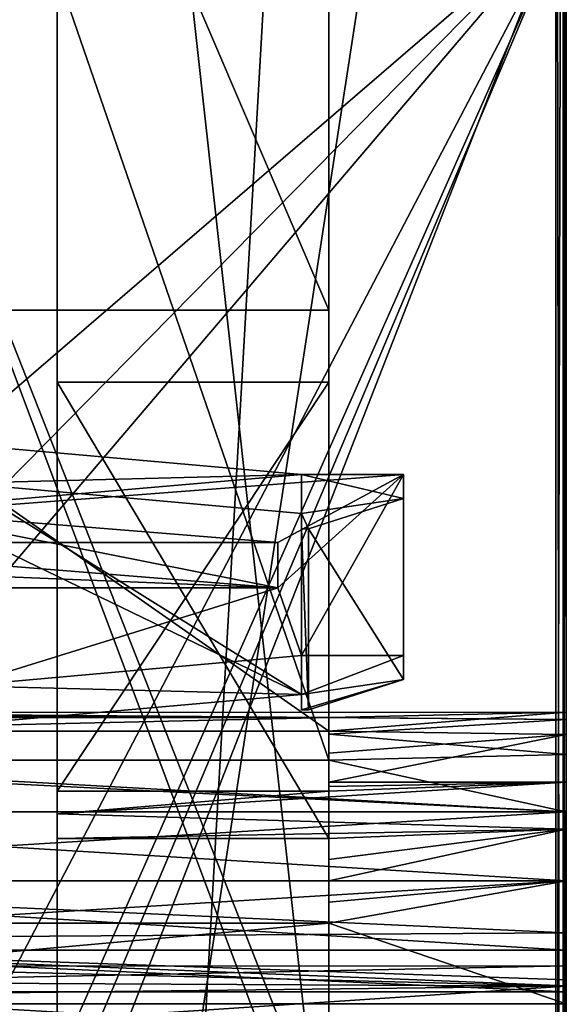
# Model space of a CAD drawing. Header units: millimetres. Extents: x -196 to 15, y -14 to 691.
# Tile 227 of 256: x -6 to 10, y 134 to 163. Entities that reach past the tile are written whole.
import ezdxf

# ---------------------------------------------------------------- set-up
doc = ezdxf.new("R2010")
doc.units = ezdxf.units.MM
doc.header["$LTSCALE"] = 65.185185
for name, color, linetype in [('1001', 7, 'CONTINUOUS'), ('1009', 7, 'CONTINUOUS'), ('1024', 7, 'CONTINUOUS'), ('1076', 7, 'CONTINUOUS'), ('1196', 7, 'CONTINUOUS'), ('1513', 7, 'CONTINUOUS'), ('1520', 7, 'CONTINUOUS'), ('1523', 7, 'CONTINUOUS'), ('1562', 7, 'CONTINUOUS'), ('1566', 7, 'CONTINUOUS'), ('1587', 7, 'CONTINUOUS'), ('1588', 7, 'CONTINUOUS'), ('1589', 7, 'CONTINUOUS'), ('1590', 7, 'CONTINUOUS'), ('1591', 7, 'CONTINUOUS'), ('1592', 7, 'CONTINUOUS'), ('1598', 7, 'CONTINUOUS'), ('1599', 7, 'CONTINUOUS'), ('1600', 7, 'CONTINUOUS'), ('1601', 7, 'CONTINUOUS'), ('1613', 7, 'CONTINUOUS'), ('1614', 7, 'CONTINUOUS'), ('1628', 7, 'CONTINUOUS'), ('1629', 7, 'CONTINUOUS'), ('1630', 7, 'CONTINUOUS'), ('1631', 7, 'CONTINUOUS'), ('1999', 7, 'CONTINUOUS'), ('2000', 7, 'CONTINUOUS'), ('2089', 7, 'CONTINUOUS'), ('2096', 7, 'CONTINUOUS'), ('2097', 7, 'CONTINUOUS'), ('2098', 7, 'CONTINUOUS'), ('2099', 7, 'CONTINUOUS'), ('2100', 7, 'CONTINUOUS'), ('2101', 7, 'CONTINUOUS'), ('2106', 7, 'CONTINUOUS'), ('2116', 7, 'CONTINUOUS'), ('2117', 7, 'CONTINUOUS'), ('2497', 7, 'CONTINUOUS'), ('2503', 7, 'CONTINUOUS'), ('2517', 7, 'CONTINUOUS'), ('2518', 7, 'CONTINUOUS'), ('2519', 7, 'CONTINUOUS')]:
    doc.layers.add(name, color=color, linetype=linetype)

msp = doc.modelspace()

# ---------------------------------------------------------------- linework, layer by layer
at = {"layer": '1001', "linetype": 'Continuous'}
for points in [[(10.5, 201.55, -102.174), (10.5, 43.344, -3.316), (10.5, 199.923, -104.777), (10.5, 201.55, -102.174)], [(10.5, 199.923, -104.777), (10.5, 43.344, -3.316), (10.5, 64.252, -20), (10.5, 199.923, -104.777)], [(10.5, 113.202, -200.569), (10.5, 197, -200.569), (10.5, 113.202, -197.5), (10.5, 113.202, -200.569)], [(10.5, 113.202, -197.5), (10.5, 197, -200.569), (10.5, 167, -197.5), (10.5, 113.202, -197.5)], [(10.5, 166.5, -188), (10.5, 109.601, -188), (10.5, 165.764, -188.882), (10.5, 166.5, -188)], [(10.5, 165.764, -188.882), (10.5, 109.601, -188), (10.5, 165.5, -190), (10.5, 165.764, -188.882)], [(10.5, 165.513, -190.251), (10.5, 109.601, -188), (10.5, 165.551, -190.5), (10.5, 165.513, -190.251)], [(10.5, 165.551, -190.5), (10.5, 109.601, -188), (10.5, 109.601, -190.5), (10.5, 165.551, -190.5)], [(10.5, 165.5, -190), (10.5, 109.601, -188), (10.5, 165.513, -190.251), (10.5, 165.5, -190)]]:
    msp.add_3dface(points, dxfattribs=at)
at = {"layer": '1009', "linetype": 'Continuous'}
for points in [[(10.192, 113.202, -200.869), (10.192, 197, -200.869), (10.412, 197, -200.781), (10.192, 113.202, -200.869)], [(10.412, 113.202, -200.781), (10.192, 113.202, -200.869), (10.412, 197, -200.781), (10.412, 113.202, -200.781)], [(10.5, 197, -200.569), (10.5, 113.202, -200.569), (10.412, 113.202, -200.781), (10.5, 197, -200.569)], [(10.5, 197, -200.569), (10.412, 113.202, -200.781), (10.412, 197, -200.781), (10.5, 197, -200.569)]]:
    msp.add_3dface(points, dxfattribs=at)
at = {"layer": '1024', "linetype": 'Continuous'}
for points in [[(-22.805, 197, -200.005), (10.192, 197, -200.869), (10.192, 113.202, -200.869), (-22.805, 197, -200.005)], [(-22.805, 197, -200.005), (10.192, 113.202, -200.869), (-22.805, 113.202, -200.005), (-22.805, 197, -200.005)]]:
    msp.add_3dface(points, dxfattribs=at)
at = {"layer": '1076', "linetype": 'Continuous'}
for points in [[(-7.3, 150.869, -175.081), (-20.5, 147.978, -173.596), (2.7, 149.979, -174.624), (-7.3, 150.869, -175.081)], [(2.7, 149.979, -174.624), (-20.5, 147.978, -173.596), (5.7, 149.979, -174.624), (2.7, 149.979, -174.624)], [(5.7, 149.979, -174.624), (-20.5, 147.978, -173.596), (2, 147.978, -173.596), (5.7, 149.979, -174.624)], [(2.7, 144.643, -171.881), (5.7, 149.979, -174.624), (2, 146.644, -172.91), (2.7, 144.643, -171.881)], [(2, 146.644, -172.91), (5.7, 149.979, -174.624), (2, 147.978, -173.596), (2, 146.644, -172.91)], [(5.7, 144.643, -171.881), (5.7, 149.979, -174.624), (2.7, 144.643, -171.881), (5.7, 144.643, -171.881)], [(-20.5, 146.644, -172.91), (-7.3, 143.754, -171.424), (2, 146.644, -172.91), (-20.5, 146.644, -172.91)], [(-7.3, 143.754, -171.424), (2.7, 144.643, -171.881), (2, 146.644, -172.91), (-7.3, 143.754, -171.424)]]:
    msp.add_3dface(points, dxfattribs=at)
at = {"layer": '1196', "linetype": 'Continuous'}
for points in [[(10.412, 201.662, -101.994), (10.192, 201.709, -101.919), (10.412, 43.457, -3.136), (10.412, 201.662, -101.994)], [(10.412, 43.457, -3.136), (10.192, 201.709, -101.919), (10.192, 43.503, -3.062), (10.412, 43.457, -3.136)], [(10.5, 43.344, -3.316), (10.5, 201.55, -102.174), (10.412, 201.662, -101.994), (10.5, 43.344, -3.316)], [(10.5, 43.344, -3.316), (10.412, 201.662, -101.994), (10.412, 43.457, -3.136), (10.5, 43.344, -3.316)]]:
    msp.add_3dface(points, dxfattribs=at)
at = {"layer": '1513', "linetype": 'Continuous'}
for points in [[(-14.25, 201.369, -102.462), (-14.25, 43.164, -3.604), (10.192, 201.709, -101.919), (-14.25, 201.369, -102.462)], [(10.192, 201.709, -101.919), (-14.25, 43.164, -3.604), (10.192, 43.503, -3.062), (10.192, 201.709, -101.919)]]:
    msp.add_3dface(points, dxfattribs=at)
at = {"layer": '1520', "linetype": 'Continuous'}
for points in [[(10.5, 199.923, -104.777), (10.5, 64.252, -20), (-4.5, 199.923, -104.777), (10.5, 199.923, -104.777)], [(-4.5, 199.923, -104.777), (10.5, 64.252, -20), (-4.5, 70.654, -24), (-4.5, 199.923, -104.777)]]:
    msp.add_3dface(points, dxfattribs=at)
at = {"layer": '1523', "linetype": 'Continuous'}
for points in [[(-4.5, 199.923, -104.777), (-4.5, 70.654, -24), (-4.5, 197.624, -111.594), (-4.5, 199.923, -104.777)], [(-4.5, 197.624, -111.594), (-4.5, 70.654, -24), (-4.5, 57.444, -24), (-4.5, 197.624, -111.594)]]:
    msp.add_3dface(points, dxfattribs=at)
at = {"layer": '1562', "linetype": 'Continuous'}
for points in [[(-4.5, 57.444, -24), (3.5, 51.043, -20), (3.5, 197.624, -111.594), (-4.5, 57.444, -24)], [(-4.5, 197.624, -111.594), (-4.5, 57.444, -24), (3.5, 197.624, -111.594), (-4.5, 197.624, -111.594)]]:
    msp.add_3dface(points, dxfattribs=at)
at = {"layer": '1566', "linetype": 'Continuous'}
for points in [[(3.5, 197.624, -111.594), (3.5, 51.043, -20), (3.5, 196.299, -113.714), (3.5, 197.624, -111.594)], [(3.5, 196.299, -113.714), (3.5, 51.043, -20), (3.5, 154.822, -87.797), (3.5, 196.299, -113.714)], [(3.5, 154.822, -87.797), (3.5, 51.043, -20), (3.5, 152.702, -86.472), (3.5, 154.822, -87.797)], [(3.5, 142.415, -107.653), (3.5, 154.822, -87.797), (3.5, 152.702, -86.472), (3.5, 142.415, -107.653)], [(3.5, 152.702, -86.472), (3.5, 51.043, -20), (3.5, 139.25, -78.066), (3.5, 152.702, -86.472)], [(3.5, 141.763, -106.707), (3.5, 142.415, -107.653), (3.5, 152.702, -86.472), (3.5, 141.763, -106.707)], [(3.5, 140.913, -105.936), (3.5, 141.763, -106.707), (3.5, 152.702, -86.472), (3.5, 140.913, -105.936)], [(3.5, 140.783, -105.846), (3.5, 140.913, -105.936), (3.5, 152.702, -86.472), (3.5, 140.783, -105.846)], [(3.5, 140.65, -105.76), (3.5, 140.783, -105.846), (3.5, 152.702, -86.472), (3.5, 140.65, -105.76)], [(3.5, 139.25, -78.066), (3.5, 51.043, -20), (3.5, 136.75, -76.504), (3.5, 139.25, -78.066)], [(3.5, 139.25, -105.159), (3.5, 139.25, -78.066), (3.5, 136.75, -76.504), (3.5, 139.25, -105.159)], [(3.5, 138.63, -105.04), (3.5, 139.25, -105.159), (3.5, 136.75, -76.504), (3.5, 138.63, -105.04)], [(3.5, 138, -105), (3.5, 138.63, -105.04), (3.5, 136.75, -76.504), (3.5, 138, -105)], [(3.5, 137.37, -105.04), (3.5, 138, -105), (3.5, 136.75, -76.504), (3.5, 137.37, -105.04)], [(3.5, 136.75, -105.159), (3.5, 137.37, -105.04), (3.5, 136.75, -76.504), (3.5, 136.75, -105.159)], [(3.5, 136.75, -76.504), (3.5, 51.043, -20), (3.5, 72.33, -36.25), (3.5, 136.75, -76.504)]]:
    msp.add_3dface(points, dxfattribs=at)
at = {"layer": '1587', "linetype": 'Continuous'}
for points in [[(3.5, 136.75, -76.504), (3.5, 72.33, -36.25), (-14.25, 136.75, -76.504), (3.5, 136.75, -76.504)], [(-14.25, 136.75, -76.504), (3.5, 72.33, -36.25), (-12.25, 76.331, -38.75), (-14.25, 136.75, -76.504)]]:
    msp.add_3dface(points, dxfattribs=at)
at = {"layer": '1588', "linetype": 'Continuous'}
for points in [[(3.5, 136.75, -105.159), (3.5, 136.75, -76.504), (-14.25, 136.75, -105.159), (3.5, 136.75, -105.159)], [(3.5, 136.75, -76.504), (-14.25, 136.75, -76.504), (-14.25, 136.75, -105.159), (3.5, 136.75, -76.504)]]:
    msp.add_3dface(points, dxfattribs=at)
at = {"layer": '1589', "linetype": 'Continuous'}
for points in [[(3.5, 140.65, -105.76), (-4.5, 139.973, -105.406), (10.5, 140.913, -105.936), (3.5, 140.65, -105.76)], [(10.5, 140.913, -105.936), (-4.5, 139.973, -105.406), (10.5, 139.53, -105.24), (10.5, 140.913, -105.936)], [(3.5, 140.913, -105.936), (3.5, 140.783, -105.846), (10.5, 140.913, -105.936), (3.5, 140.913, -105.936)], [(3.5, 140.783, -105.846), (3.5, 140.65, -105.76), (10.5, 140.913, -105.936), (3.5, 140.783, -105.846)], [(-4.5, 139.973, -105.406), (3.5, 140.65, -105.76), (-4.5, 140.65, -105.76), (-4.5, 139.973, -105.406)], [(-4.5, 139.973, -105.406), (-4.5, 139.25, -105.159), (10.5, 139.53, -105.24), (-4.5, 139.973, -105.406)], [(-4.5, 139.25, -105.159), (3.5, 139.25, -105.159), (10.5, 139.53, -105.24), (-4.5, 139.25, -105.159)], [(3.5, 139.25, -105.159), (3.5, 138.63, -105.04), (10.5, 139.53, -105.24), (3.5, 139.25, -105.159)], [(3.5, 138.63, -105.04), (3.5, 138, -105), (10.5, 139.53, -105.24), (3.5, 138.63, -105.04)], [(10.5, 139.53, -105.24), (3.5, 138, -105), (10.5, 138, -105), (10.5, 139.53, -105.24)], [(3.5, 138, -105), (3.5, 137.37, -105.04), (10.5, 138, -105), (3.5, 138, -105)], [(3.5, 137.37, -105.04), (3.5, 136.75, -105.159), (10.5, 138, -105), (3.5, 137.37, -105.04)], [(10.5, 138, -105), (3.5, 136.75, -105.159), (10.5, 134.378, -106.553), (10.5, 138, -105)], [(-23, 134.377, -106.554), (3.5, 136.75, -105.159), (-14.25, 136.75, -105.159), (-23, 134.377, -106.554)], [(3.5, 136.75, -105.159), (-23, 134.377, -106.554), (10.5, 134.378, -106.553), (3.5, 136.75, -105.159)], [(-23, 133.006, -110.242), (-23, 134.732, -113.785), (10.5, 133.006, -110.24), (-23, 133.006, -110.242)], [(10.5, 133.006, -110.24), (-23, 134.732, -113.785), (10.5, 134.732, -113.785), (10.5, 133.006, -110.24)], [(10.5, 134.378, -106.553), (-23, 134.377, -106.554), (10.5, 133.006, -110.24), (10.5, 134.378, -106.553)], [(-23, 134.377, -106.554), (-23, 133.006, -110.242), (10.5, 133.006, -110.24), (-23, 134.377, -106.554)]]:
    msp.add_3dface(points, dxfattribs=at)
at = {"layer": '1590', "linetype": 'Continuous'}
for points in [[(-23, 142.97, -109.455), (-14.25, 142.415, -107.653), (10.5, 142.971, -109.46), (-23, 142.97, -109.455)], [(-23, 142.97, -109.455), (10.5, 142.971, -109.46), (-15.25, 142.966, -110.58), (-23, 142.97, -109.455)], [(10.5, 142.971, -109.46), (10.5, 142.759, -111.534), (-15.25, 142.966, -110.58), (10.5, 142.971, -109.46)], [(10.5, 142.759, -111.534), (3.5, 142.814, -111.35), (-15.25, 142.966, -110.58), (10.5, 142.759, -111.534)], [(-15.25, 142.966, -110.58), (3.5, 142.814, -111.35), (-15.25, 142.905, -110.968), (-15.25, 142.966, -110.58)], [(3.5, 142.814, -111.35), (-15.25, 142.814, -111.35), (-15.25, 142.905, -110.968), (3.5, 142.814, -111.35)], [(-14.25, 142.415, -107.653), (3.5, 142.415, -107.653), (10.5, 142.971, -109.46), (-14.25, 142.415, -107.653)], [(10.5, 142.971, -109.46), (3.5, 142.415, -107.653), (10.5, 142.316, -107.476), (10.5, 142.971, -109.46)], [(3.5, 142.814, -111.35), (10.5, 142.759, -111.534), (3.5, 142.324, -112.511), (3.5, 142.814, -111.35)], [(10.5, 142.759, -111.534), (10.5, 141.723, -113.338), (3.5, 142.324, -112.511), (10.5, 142.759, -111.534)], [(3.5, 142.415, -107.653), (3.5, 141.763, -106.707), (10.5, 142.316, -107.476), (3.5, 142.415, -107.653)], [(3.5, 142.324, -112.511), (10.5, 141.723, -113.338), (3.5, 141.559, -113.512), (3.5, 142.324, -112.511)], [(3.5, 141.763, -106.707), (3.5, 140.913, -105.936), (10.5, 142.316, -107.476), (3.5, 141.763, -106.707)], [(3.5, 140.913, -105.936), (10.5, 140.913, -105.936), (10.5, 142.316, -107.476), (3.5, 140.913, -105.936)], [(-23, 140.038, -114.566), (-23, 141.726, -113.335), (10.5, 140.041, -114.564), (-23, 140.038, -114.566)], [(10.5, 140.041, -114.564), (-23, 141.726, -113.335), (-17, 141.559, -113.512), (10.5, 140.041, -114.564)], [(10.5, 141.723, -113.338), (10.5, 140.041, -114.564), (3.5, 141.559, -113.512), (10.5, 141.723, -113.338)], [(3.5, 141.559, -113.512), (10.5, 140.041, -114.564), (-17, 141.559, -113.512), (3.5, 141.559, -113.512)], [(10.5, 138, -115), (-23, 140.038, -114.566), (10.5, 140.041, -114.564), (10.5, 138, -115)], [(-23, 138, -115), (-23, 140.038, -114.566), (10.5, 138, -115), (-23, 138, -115)], [(-23, 136.257, -114.686), (-23, 138, -115), (10.5, 136.47, -114.76), (-23, 136.257, -114.686)], [(10.5, 136.47, -114.76), (-23, 138, -115), (10.5, 138, -115), (10.5, 136.47, -114.76)], [(10.5, 135.087, -114.064), (-23, 136.257, -114.686), (10.5, 136.47, -114.76), (10.5, 135.087, -114.064)], [(-23, 134.732, -113.785), (-23, 136.257, -114.686), (10.5, 134.732, -113.785), (-23, 134.732, -113.785)], [(10.5, 134.732, -113.785), (-23, 136.257, -114.686), (10.5, 134.907, -113.928), (10.5, 134.732, -113.785)], [(10.5, 134.907, -113.928), (-23, 136.257, -114.686), (10.5, 135.087, -114.064), (10.5, 134.907, -113.928)]]:
    msp.add_3dface(points, dxfattribs=at)
at = {"layer": '1591', "linetype": 'Continuous'}
for points in [[(10.5, 142.759, -111.534), (10.5, 142.971, -109.46), (10.5, 142.316, -107.476), (10.5, 142.759, -111.534)], [(10.5, 141.723, -113.338), (10.5, 142.759, -111.534), (10.5, 142.316, -107.476), (10.5, 141.723, -113.338)], [(10.5, 140.913, -105.936), (10.5, 141.723, -113.338), (10.5, 142.316, -107.476), (10.5, 140.913, -105.936)], [(10.5, 140.913, -105.936), (10.5, 140.041, -114.564), (10.5, 141.723, -113.338), (10.5, 140.913, -105.936)], [(10.5, 140.913, -105.936), (10.5, 139.53, -105.24), (10.5, 140.034, -108.823), (10.5, 140.913, -105.936)], [(10.5, 140.034, -108.823), (10.5, 140.037, -111.172), (10.5, 140.913, -105.936), (10.5, 140.034, -108.823)], [(10.5, 140.041, -114.564), (10.5, 140.913, -105.936), (10.5, 140.037, -111.172), (10.5, 140.041, -114.564)], [(10.5, 138, -115), (10.5, 140.041, -114.564), (10.5, 138, -112.35), (10.5, 138, -115)], [(10.5, 138, -112.35), (10.5, 140.041, -114.564), (10.5, 140.037, -111.172), (10.5, 138, -112.35)], [(10.5, 139.53, -105.24), (10.5, 138, -105), (10.5, 140.034, -108.823), (10.5, 139.53, -105.24)], [(10.5, 138, -105), (10.5, 138, -107.65), (10.5, 140.034, -108.823), (10.5, 138, -105)], [(10.5, 138, -105), (10.5, 134.378, -106.553), (10.5, 138, -107.65), (10.5, 138, -105)], [(10.5, 138, -107.65), (10.5, 134.378, -106.553), (10.5, 135.963, -108.828), (10.5, 138, -107.65)], [(10.5, 136.47, -114.76), (10.5, 138, -115), (10.5, 135.966, -111.177), (10.5, 136.47, -114.76)], [(10.5, 135.966, -111.177), (10.5, 138, -115), (10.5, 138, -112.35), (10.5, 135.966, -111.177)], [(10.5, 135.087, -114.064), (10.5, 136.47, -114.76), (10.5, 135.966, -111.177), (10.5, 135.087, -114.064)], [(10.5, 135.963, -108.828), (10.5, 135.087, -114.064), (10.5, 135.966, -111.177), (10.5, 135.963, -108.828)], [(10.5, 134.378, -106.553), (10.5, 135.087, -114.064), (10.5, 135.963, -108.828), (10.5, 134.378, -106.553)], [(10.5, 134.378, -106.553), (10.5, 134.907, -113.928), (10.5, 135.087, -114.064), (10.5, 134.378, -106.553)], [(10.5, 134.378, -106.553), (10.5, 134.732, -113.785), (10.5, 134.907, -113.928), (10.5, 134.378, -106.553)], [(10.5, 134.378, -106.553), (10.5, 133.006, -110.24), (10.5, 134.732, -113.785), (10.5, 134.378, -106.553)]]:
    msp.add_3dface(points, dxfattribs=at)
at = {"layer": '1592', "linetype": 'Continuous'}
for points in [[(10.5, 138, -107.65), (10.5, 135.963, -108.828), (-23, 138, -107.65), (10.5, 138, -107.65)], [(-23, 138, -107.65), (10.5, 135.963, -108.828), (-23, 135.966, -108.823), (-23, 138, -107.65)], [(10.5, 135.966, -111.177), (10.5, 138, -112.35), (-23, 135.963, -111.172), (10.5, 135.966, -111.177)], [(10.5, 138, -112.35), (-23, 138, -112.35), (-23, 135.963, -111.172), (10.5, 138, -112.35)], [(10.5, 135.963, -108.828), (10.5, 135.966, -111.177), (-23, 135.963, -111.172), (10.5, 135.963, -108.828)], [(-23, 135.966, -108.823), (10.5, 135.963, -108.828), (-23, 135.963, -111.172), (-23, 135.966, -108.823)]]:
    msp.add_3dface(points, dxfattribs=at)
at = {"layer": '1598', "linetype": 'Continuous'}
for points in [[(10.5, 140.034, -108.823), (10.5, 138, -107.65), (-23, 140.037, -108.828), (10.5, 140.034, -108.823)], [(10.5, 138, -107.65), (-23, 138, -107.65), (-23, 140.037, -108.828), (10.5, 138, -107.65)], [(10.5, 138, -112.35), (10.5, 140.037, -111.172), (-23, 138, -112.35), (10.5, 138, -112.35)], [(10.5, 140.037, -111.172), (10.5, 140.034, -108.823), (-23, 140.037, -108.828), (10.5, 140.037, -111.172)], [(-23, 138, -112.35), (10.5, 140.037, -111.172), (-23, 140.034, -111.177), (-23, 138, -112.35)], [(10.5, 140.037, -111.172), (-23, 140.037, -108.828), (-23, 140.034, -111.177), (10.5, 140.037, -111.172)]]:
    msp.add_3dface(points, dxfattribs=at)
at = {"layer": '1599', "linetype": 'Continuous'}
for points in [[(3.5, 154.822, -87.797), (3.5, 142.415, -107.653), (-14.25, 154.822, -87.797), (3.5, 154.822, -87.797)], [(3.5, 142.415, -107.653), (-14.25, 142.415, -107.653), (-14.25, 154.822, -87.797), (3.5, 142.415, -107.653)]]:
    msp.add_3dface(points, dxfattribs=at)
at = {"layer": '1600', "linetype": 'Continuous'}
for points in [[(3.5, 196.299, -113.714), (3.5, 154.822, -87.797), (-14.25, 196.299, -113.714), (3.5, 196.299, -113.714)], [(-14.25, 196.299, -113.714), (3.5, 154.822, -87.797), (-14.25, 154.822, -87.797), (-14.25, 196.299, -113.714)]]:
    msp.add_3dface(points, dxfattribs=at)
at = {"layer": '1601', "linetype": 'Continuous'}
for points in [[(3.5, 201, -145.141), (-15.25, 201, -145.141), (-15.25, 157.546, -119.905), (3.5, 201, -145.141)], [(3.5, 201, -145.141), (-15.25, 142.814, -111.35), (3.5, 142.814, -111.35), (3.5, 201, -145.141)], [(-15.25, 142.814, -111.35), (3.5, 201, -145.141), (-12.25, 156.249, -119.152), (-15.25, 142.814, -111.35)], [(-12.25, 157.546, -119.905), (3.5, 201, -145.141), (-15.25, 157.546, -119.905), (-12.25, 157.546, -119.905)], [(3.5, 201, -145.141), (-12.25, 157.546, -119.905), (-12.25, 156.249, -119.152), (3.5, 201, -145.141)]]:
    msp.add_3dface(points, dxfattribs=at)
at = {"layer": '1613', "linetype": 'Continuous'}
for points in [[(-17, 201, -148.032), (3.5, 201, -148.032), (3.5, 141.559, -113.512), (-17, 201, -148.032)], [(-17, 201, -148.032), (3.5, 141.559, -113.512), (-17, 141.559, -113.512), (-17, 201, -148.032)]]:
    msp.add_3dface(points, dxfattribs=at)
at = {"layer": '1614', "linetype": 'Continuous'}
for points in [[(3.5, 201, -148.032), (3.5, 201, -145.141), (3.5, 142.814, -111.35), (3.5, 201, -148.032)], [(3.5, 201, -148.032), (3.5, 142.814, -111.35), (3.5, 142.324, -112.511), (3.5, 201, -148.032)], [(3.5, 201, -148.032), (3.5, 142.324, -112.511), (3.5, 141.559, -113.512), (3.5, 201, -148.032)]]:
    msp.add_3dface(points, dxfattribs=at)
at = {"layer": '1628', "linetype": 'Continuous'}
for points in [[(3.5, 139.25, -78.066), (3.5, 139.25, -105.159), (-4.5, 139.25, -78.066), (3.5, 139.25, -78.066)], [(3.5, 139.25, -105.159), (-4.5, 139.25, -105.159), (-4.5, 139.25, -78.066), (3.5, 139.25, -105.159)]]:
    msp.add_3dface(points, dxfattribs=at)
at = {"layer": '1629', "linetype": 'Continuous'}
for points in [[(-4.5, 139.25, -105.159), (-4.5, 139.973, -105.406), (-4.5, 152.702, -86.472), (-4.5, 139.25, -105.159)], [(-4.5, 139.25, -78.066), (-4.5, 139.25, -105.159), (-4.5, 152.702, -86.472), (-4.5, 139.25, -78.066)], [(-4.5, 139.973, -105.406), (-4.5, 140.65, -105.76), (-4.5, 152.702, -86.472), (-4.5, 139.973, -105.406)]]:
    msp.add_3dface(points, dxfattribs=at)
at = {"layer": '1630', "linetype": 'Continuous'}
for points in [[(3.5, 152.702, -86.472), (3.5, 139.25, -78.066), (-4.5, 152.702, -86.472), (3.5, 152.702, -86.472)], [(3.5, 139.25, -78.066), (-4.5, 139.25, -78.066), (-4.5, 152.702, -86.472), (3.5, 139.25, -78.066)]]:
    msp.add_3dface(points, dxfattribs=at)
at = {"layer": '1631', "linetype": 'Continuous'}
for points in [[(3.5, 140.65, -105.76), (3.5, 152.702, -86.472), (-4.5, 140.65, -105.76), (3.5, 140.65, -105.76)], [(-4.5, 140.65, -105.76), (3.5, 152.702, -86.472), (-4.5, 152.702, -86.472), (-4.5, 140.65, -105.76)]]:
    msp.add_3dface(points, dxfattribs=at)
at = {"layer": '1999', "linetype": 'Continuous'}
for points in [[(10.5, 135.5, -172.001), (10.5, 134.897, -169.749), (10.5, 134.897, -174.249), (10.5, 135.5, -172.001)], [(10.5, 134.897, -169.749), (10.5, 133.25, -168.103), (10.5, 133.254, -175.895), (10.5, 134.897, -169.749)], [(10.5, 134.897, -174.249), (10.5, 134.897, -169.749), (10.5, 133.254, -175.895), (10.5, 134.897, -174.249)]]:
    msp.add_3dface(points, dxfattribs=at)
at = {"layer": '2000', "linetype": 'Continuous'}
for points in [[(10.5, 134.897, -169.749), (10.5, 135.5, -172.001), (-12.8, 135.484, -171.626), (10.5, 134.897, -169.749)], [(10.5, 135.5, -172.001), (10.5, 134.897, -174.249), (-12.8, 135.017, -174.029), (10.5, 135.5, -172.001)], [(-12.8, 135.484, -171.626), (10.5, 135.5, -172.001), (-12.8, 135.017, -174.029), (-12.8, 135.484, -171.626)], [(-12.8, 134.622, -169.329), (10.5, 134.897, -169.749), (-12.8, 135.484, -171.626), (-12.8, 134.622, -169.329)], [(-12.8, 135.017, -174.029), (10.5, 134.897, -174.249), (-12.8, 133.357, -175.833), (-12.8, 135.017, -174.029)], [(10.5, 133.25, -168.103), (10.5, 134.897, -169.749), (-12.8, 134.622, -169.329), (10.5, 133.25, -168.103)], [(10.5, 134.897, -174.249), (10.5, 133.254, -175.895), (-12.8, 133.357, -175.833), (10.5, 134.897, -174.249)], [(-20.5, 133.029, -167.983), (10.5, 133.25, -168.103), (-12.8, 134.622, -169.329), (-20.5, 133.029, -167.983)]]:
    msp.add_3dface(points, dxfattribs=at)
at = {"layer": '2089', "linetype": 'Continuous'}
for points in [[(10.5, 166.5, -188), (-10.5, 166.5, -188), (-10.5, 148.414, -188), (10.5, 166.5, -188)], [(10.5, 166.5, -188), (-7.3, 145.586, -188), (-10.5, 126.344, -188), (10.5, 166.5, -188)], [(-7.3, 148.414, -188), (10.5, 166.5, -188), (-10.5, 148.414, -188), (-7.3, 148.414, -188)], [(-7.3, 126.344, -188), (10.5, 166.5, -188), (-10.5, 126.344, -188), (-7.3, 126.344, -188)], [(10.5, 109.601, -188), (10.5, 166.5, -188), (-7.3, 124.329, -188), (10.5, 109.601, -188)], [(-7.3, 124.329, -188), (10.5, 166.5, -188), (-7.3, 126.344, -188), (-7.3, 124.329, -188)], [(-7.3, 145.586, -188), (10.5, 166.5, -188), (-7.3, 148.414, -188), (-7.3, 145.586, -188)]]:
    msp.add_3dface(points, dxfattribs=at)
at = {"layer": '2096', "linetype": 'Continuous'}
for points in [[(2.7, 144.643, -171.881), (-7.3, 143.754, -171.424), (2.7, 143.5, -174.105), (2.7, 144.643, -171.881)], [(-7.3, 143.754, -171.424), (-7.3, 142.611, -173.647), (2.7, 143.5, -174.105), (-7.3, 143.754, -171.424)]]:
    msp.add_3dface(points, dxfattribs=at)
at = {"layer": '2097', "linetype": 'Continuous'}
for points in [[(5.7, 144.643, -171.881), (2.7, 144.643, -171.881), (2.7, 143.5, -174.105), (5.7, 144.643, -171.881)], [(5.7, 144.643, -171.881), (2.7, 143.5, -174.105), (5.7, 143.939, -173.25), (5.7, 144.643, -171.881)], [(5.7, 143.939, -173.25), (2.7, 143.5, -174.105), (2.7, 143.043, -174.994), (5.7, 143.939, -173.25)], [(2.9, 143.043, -174.994), (5.7, 143.939, -173.25), (2.7, 143.043, -174.994), (2.9, 143.043, -174.994)]]:
    msp.add_3dface(points, dxfattribs=at)
at = {"layer": '2098', "linetype": 'Continuous'}
for points in [[(5.7, 149.979, -174.624), (5.7, 144.643, -171.881), (5.7, 149.275, -175.993), (5.7, 149.979, -174.624)], [(5.7, 144.643, -171.881), (5.7, 143.939, -173.25), (5.7, 149.275, -175.993), (5.7, 144.643, -171.881)]]:
    msp.add_3dface(points, dxfattribs=at)
at = {"layer": '2099', "linetype": 'Continuous'}
for points in [[(5.7, 149.275, -175.993), (5.7, 143.939, -173.25), (2.9, 148.379, -177.737), (5.7, 149.275, -175.993)], [(5.7, 143.939, -173.25), (2.9, 143.043, -174.994), (2.9, 148.379, -177.737), (5.7, 143.939, -173.25)]]:
    msp.add_3dface(points, dxfattribs=at)
at = {"layer": '2100', "linetype": 'Continuous'}
for points in [[(2.7, 149.979, -174.624), (5.7, 149.979, -174.624), (5.7, 149.275, -175.993), (2.7, 149.979, -174.624)], [(2.7, 149.979, -174.624), (5.7, 149.275, -175.993), (2.7, 148.836, -176.848), (2.7, 149.979, -174.624)], [(5.7, 149.275, -175.993), (2.9, 148.379, -177.737), (2.7, 148.836, -176.848), (5.7, 149.275, -175.993)], [(2.7, 148.836, -176.848), (2.9, 148.379, -177.737), (2.7, 148.379, -177.737), (2.7, 148.836, -176.848)]]:
    msp.add_3dface(points, dxfattribs=at)
at = {"layer": '2101', "linetype": 'Continuous'}
for points in [[(-7.3, 150.869, -175.081), (2.7, 149.979, -174.624), (-7.3, 149.726, -177.305), (-7.3, 150.869, -175.081)], [(2.7, 149.979, -174.624), (2.7, 148.836, -176.848), (-7.3, 149.726, -177.305), (2.7, 149.979, -174.624)]]:
    msp.add_3dface(points, dxfattribs=at)
at = {"layer": '2106', "linetype": 'Continuous'}
for points in [[(2.7, 143.5, -174.105), (-7.3, 142.611, -173.647), (-12, 150.615, -177.762), (2.7, 143.5, -174.105)], [(-7.3, 149.726, -177.305), (2.7, 143.5, -174.105), (-12, 150.615, -177.762), (-7.3, 149.726, -177.305)], [(2.7, 148.836, -176.848), (2.7, 143.5, -174.105), (-7.3, 149.726, -177.305), (2.7, 148.836, -176.848)]]:
    msp.add_3dface(points, dxfattribs=at)
at = {"layer": '2116', "linetype": 'Continuous'}
for points in [[(2.7, 143.5, -174.105), (2.7, 148.836, -176.848), (2.7, 148.379, -177.737), (2.7, 143.5, -174.105)], [(2.7, 143.043, -174.994), (2.7, 143.5, -174.105), (2.7, 148.379, -177.737), (2.7, 143.043, -174.994)]]:
    msp.add_3dface(points, dxfattribs=at)
at = {"layer": '2117', "linetype": 'Continuous'}
for points in [[(2.9, 143.043, -174.994), (2.7, 143.043, -174.994), (2.7, 148.379, -177.737), (2.9, 143.043, -174.994)], [(2.9, 148.379, -177.737), (2.9, 143.043, -174.994), (2.7, 148.379, -177.737), (2.9, 148.379, -177.737)]]:
    msp.add_3dface(points, dxfattribs=at)
at = {"layer": '2497', "linetype": 'Continuous'}
for points in [[(10.5, 113.202, -197.5), (10.5, 167, -197.5), (-10.5, 113.202, -197.5), (10.5, 113.202, -197.5)], [(10.5, 167, -197.5), (-10.5, 167, -197.5), (-10.5, 113.202, -197.5), (10.5, 167, -197.5)]]:
    msp.add_3dface(points, dxfattribs=at)
at = {"layer": '2503', "linetype": 'Continuous'}
for points in [[(10.5, 165.551, -190.5), (10.5, 109.601, -190.5), (-10.5, 165.551, -190.5), (10.5, 165.551, -190.5)], [(-10.5, 165.551, -190.5), (10.5, 109.601, -190.5), (-10.5, 109.601, -190.5), (-10.5, 165.551, -190.5)]]:
    msp.add_3dface(points, dxfattribs=at)
at = {"layer": '2517', "linetype": 'Continuous'}
for points in [[(-20.5, 147.558, -171.131), (-20.5, 146.644, -172.91), (2, 146.644, -172.91), (-20.5, 147.558, -171.131)], [(-20.5, 147.558, -171.131), (2, 146.644, -172.91), (-9.343, 147.558, -171.131), (-20.5, 147.558, -171.131)]]:
    msp.add_3dface(points, dxfattribs=at)
at = {"layer": '2518', "linetype": 'Continuous'}
for points in [[(2, 146.644, -172.91), (2, 147.978, -173.596), (-9.343, 148.892, -171.817), (2, 146.644, -172.91)], [(-9.343, 147.558, -171.131), (2, 146.644, -172.91), (-9.343, 148.892, -171.817), (-9.343, 147.558, -171.131)]]:
    msp.add_3dface(points, dxfattribs=at)
at = {"layer": '2519', "linetype": 'Continuous'}
msp.add_3dface([(2, 147.978, -173.596), (-20.5, 147.978, -173.596), (-9.343, 148.892, -171.817), (2, 147.978, -173.596)], dxfattribs=at)

doc.saveas('drawing.dxf')
